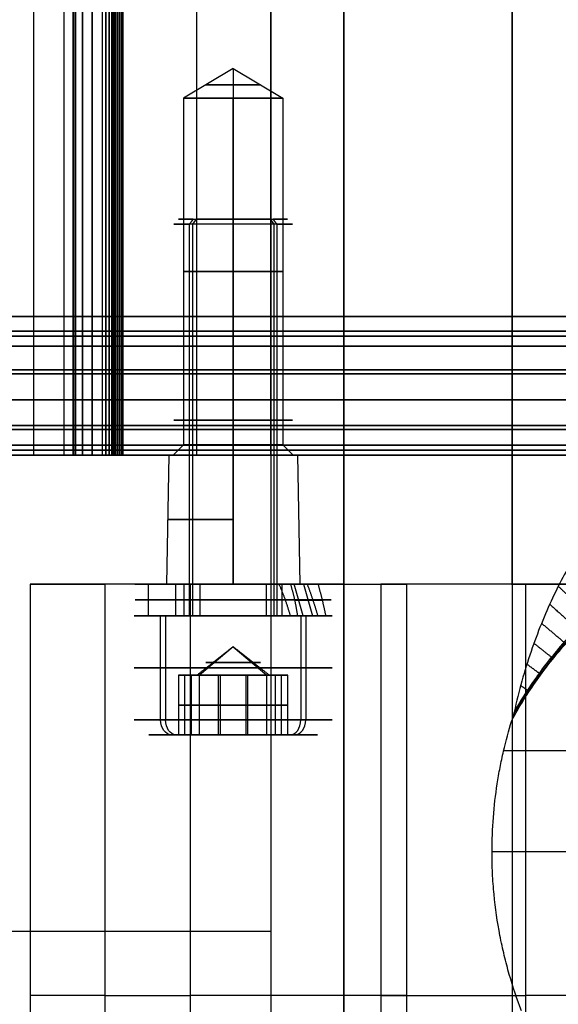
# Model space of a CAD drawing. Header units: millimetres. Extents: x -66 to 114, y 79 to 395.
# Tile 102 of 211: x 26 to 53, y 137 to 187. Entities that reach past the tile are written whole.
import ezdxf

# ---------------------------------------------------------------- set-up
doc = ezdxf.new("R2010")
doc.units = ezdxf.units.MM
doc.layers.add('Layer 01', color=7, linetype='Continuous', true_color=0x000000)

# ---------------------------------------------------------------- blocks, each defined once
blk = doc.blocks.new('Block 01')
at = {"layer": 'Layer 01'}
for p, q in [((28.875, 317.473, 63.622), (28.875, 164.973, 63.622)), ((28.875, 164.973, -63.712), (28.875, 317.473, -63.712)), ((29.845, 317.473, 63.053), (29.845, 164.973, 63.053)), ((42.531, 116.973, 59.447), (42.531, 317.473, 59.447)), ((42.531, 116.973, 55.193), (42.531, 317.473, 55.193)), ((42.531, 158.473, -51.039), (42.531, 317.473, -51.039)), ((42.531, 158.473, -55.293), (42.531, 317.473, -55.293)), ((36.95, 184.475, -57.103), (34.45, 182.973, -57.103)), ((36.95, 184.475, -57.103), (39.45, 182.973, -57.103)), ((34.45, 182.973, -57.103), (34.45, 165.498, -57.103)), ((39.45, 182.973, -57.103), (39.45, 165.498, -57.103)), ((34.45, 165.498, -57.103), (33.925, 164.973, -57.103)), ((39.45, 165.498, -57.103), (39.975, 164.973, -57.103)), ((28.875, 164.973, 63.578), (30.887, 164.973, 63.578)), ((28.875, 164.973, -63.681), (30.888, 164.973, -63.681)), ((29.904, 164.973, 63.05), (29.904, 164.973, 64.052)), ((29.904, 164.973, -64.152), (29.904, 164.973, -63.15)), ((33.7, 164.973, -57.103), (33.587, 158.473, -57.103)), ((33.7, 164.973, -57.103), (33.925, 164.973, -57.103)), ((36.95, 164.973, -53.853), (36.95, 164.973, -54.078)), ((36.95, 164.973, -60.128), (36.95, 164.973, -60.353)), ((39.975, 164.973, -57.103), (40.2, 164.973, -57.103)), ((40.2, 164.973, -57.103), (40.313, 158.473, -57.103)), ((30.476, 158.473, -59.793), (30.476, 116.973, -59.793)), ((31.986, 158.473, -54.377), (34.98, 158.473, -54.377)), ((36.208, 158.473, -63.734), (36.208, 158.473, -60.383)), ((36.208, 158.473, -53.822), (36.208, 158.473, -50.997)), ((38.92, 158.473, -54.377), (42.531, 158.473, -54.377)), ((50.995, 158.473, 36.068), (53.757, 158.473, 36.068)), ((30.476, 137.723, -59.213), (30.476, 137.723, -60.374))]:
    blk.add_line(p, q, dxfattribs=at)
at = {"layer": 'Layer 01', "extrusion": (0, -1, 0)}
for centre, radius, start, end in [((36.95, -57.103, -183.649), 1.375, 90, 270), ((36.95, -57.103, -183.649), 1.375, 270, 90), ((36.95, -57.103, -174.236), 2.5, 90, 270), ((36.95, -57.103, -174.236), 2.5, 270, 90), ((-0.05, -0.05, -170.973), 61, 270, 90), ((-0.05, -0.05, -169.073), 60.2, 270, 300.35507), ((0, 0, -169.073), 60.218, 300.28998, 90), ((-0.05, -0.05, -166.473), 61.3, 270, 90), ((-0.045, 434.868, -164.973), 499.918, 273.26226, 273.60683), ((36.95, -57.103, -161.723), 3.307, 90, 270), ((26.477, -60.34, -158.473), 4, 273.4479, 359.5115), ((38.976, -59.213, -158.473), 8.5, 119.4223, 180), ((-4.524, 17.917, -158.473), 80.051, 299.42233, 308.85636), ((-18.006, -4.515, -158.473), 80.051, 29.42234, 38.7733), ((59.123, 38.985, -158.473), 8.5, 209.4223, 270)]:
    blk.add_arc(centre, radius, start, end, dxfattribs=at)
at = {"layer": 'Layer 01', "extrusion": (3.83678e-18, -1, 0)}
for centre, radius, start, end in [((36.95, -57.103, -182.973), 2.5, 90, 270), ((36.95, -57.103, -165.498), 2.5, 90, 270), ((36.95, -57.103, -164.973), 3.25, 90, 270), ((36.95, -57.103, -164.973), 3.25, 270, 90)]:
    blk.add_arc(centre, radius, start, end, dxfattribs=at)
at = {"layer": 'Layer 01', "extrusion": (-3.83678e-18, 1, 0)}
for centre, radius, start, end in [((-36.95, -57.103, 182.973), 2.5, 90, 270), ((-36.95, -57.103, 165.498), 2.5, 90, 270), ((-36.95, -57.103, 164.973), 3.025, 270, 90), ((-36.95, -57.103, 164.973), 3.025, 90, 270)]:
    blk.add_arc(centre, radius, start, end, dxfattribs=at)
at = {"layer": 'Layer 01', "extrusion": (3.83678e-18, -1, -3.44368e-34)}
blk.add_arc((-0.05, -0.05, -171.973), 61.5, 270, 90, dxfattribs=at)
at = {"layer": 'Layer 01', "extrusion": (-3.83678e-18, 1, 1.90289e-34)}
blk.add_arc((0.05, -0.05, 171.973), 61, 90, 270, dxfattribs=at)
at = {"layer": 'Layer 01', "extrusion": (6.93889e-18, -1, 0)}
for centre in [(-0.05, -0.05, -171.223), (-0.05, -0.05, -167.773)]:
    blk.add_arc(centre, 61.5, 270, 90, dxfattribs=at)
at = {"layer": 'Layer 01', "extrusion": (0, 1, 0)}
for centre, radius, start, end in [((0, 0, 170.973), 60.218, 90, 270), ((0.05, -0.05, 170.473), 61.5, 90, 270), ((0.05, -0.05, 169.073), 61.3, 90, 270), ((0.05, -0.05, 169.073), 60.2, 239.64493, 270), ((0, 0, 167.773), 60.218, 90, 270), ((0.05, -0.05, 166.473), 61.3, 90, 270), ((0, 0, 166.473), 60.218, 90, 239.71002), ((0.05, -0.05, 166.273), 61.5, 90, 270), ((0.05, -0.05, 165.223), 61.5, 90, 270), ((0.05, -0.05, 164.973), 61.5, 90, 270), ((0.066, -435.317, 164.973), 500.267, 93.26237, 93.60676), ((0.05, 434.95, 158.473), 500, 265.53884, 266.93125), ((-36.95, -57.103, 158.473), 3.363, 270, 90), ((-36.95, -57.103, 158.473), 3.363, 90, 270), ((-38.531, -59.547, 158.473), 4, 180, 265.5388), ((-51.031, -51.039, 158.473), 8.5, 360, 51.1436), ((-51.031, 50.939, 158.473), 8.5, 270, 321.2267), ((0, 0, 150.067), 60.218, 181.42612, 212.84304), ((0.05, -435.05, 140.973), 500, 90, 94.46115), ((-26.477, -60.34, 137.723), 4, 180.4885, 266.5521), ((-38.976, -59.213, 137.723), 8.5, 0, 60.5777), ((4.524, 17.917, 137.723), 80.051, 231.14364, 240.57767), ((18.006, -4.515, 137.723), 80.051, 141.2267, 150.57766), ((-59.123, 38.985, 137.723), 8.5, 270, 330.5777)]:
    blk.add_arc(centre, radius, start, end, dxfattribs=at)
at = {"layer": 'Layer 01', "extrusion": (3.83678e-18, -1, -5.88737e-35)}
blk.add_arc((-0.05, -0.05, -169.273), 61.5, 270, 90, dxfattribs=at)
at = {"layer": 'Layer 01', "extrusion": (1.16489e-31, -1, 1.16489e-31)}
blk.add_arc((-0.05, -0.05, -166.473), 60.2, 149.64493, 300.35507, dxfattribs=at)
at = {"layer": 'Layer 01', "extrusion": (3.83678e-18, -1, 4.20557e-34)}
blk.add_arc((-0.05, -0.05, -165.473), 61.5, 270, 90, dxfattribs=at)
at = {"layer": 'Layer 01', "extrusion": (-3.83678e-18, 1, 6.67938e-34)}
blk.add_arc((0.05, -0.05, 164.973), 62, 90, 270, dxfattribs=at)
at = {"layer": 'Layer 01', "extrusion": (-1.69197e-17, 1, -3.13434e-16)}
blk.add_arc((0.05, -435.05, 164.973), 500, 92.91756, 93.26229, dxfattribs=at)
at = {"layer": 'Layer 01', "extrusion": (-1.0155e-16, 1, -9.59268e-17)}
blk.add_arc((-28.375, 63.641, 164.973), 0.5, 93.2623, 180, dxfattribs=at)
at = {"layer": 'Layer 01', "extrusion": (-3.18464e-20, 1, 3.00829e-20)}
blk.add_arc((-28.375, -63.741, 164.973), 0.5, 180, 266.7377, dxfattribs=at)
at = {"layer": 'Layer 01', "extrusion": (1.01754e-16, 1, -9.59268e-17)}
blk.add_arc((-29.375, -63.683, 164.973), 0.5, 0, 86.6228, dxfattribs=at)
at = {"layer": 'Layer 01', "extrusion": (-5.80069e-16, 1, 9.66497e-15)}
blk.add_arc((0.05, 434.95, 164.973), 499, 266.5079, 266.62282, dxfattribs=at)
at = {"layer": 'Layer 01', "extrusion": (-1.05684e-20, 1, 1.11385e-20)}
blk.add_arc((-31.374, 63.461, 164.973), 0.5, 3.0091, 90, dxfattribs=at)
at = {"layer": 'Layer 01', "extrusion": (-2.19681e-18, 1, -6.9771e-17)}
blk.add_arc((-31.374, 63.461, 164.973), 0.5, 90, 93.6068, dxfattribs=at)
at = {"layer": 'Layer 01', "extrusion": (-1.83122e-17, 1, -2.59662e-16)}
blk.add_arc((0.05, -435.05, 164.973), 500, 93.60684, 94.46115, dxfattribs=at)
at = {"layer": 'Layer 01'}
for points, degree in [([(26.902, 164.973, 64.223), (26.902, 241.223, 64.223), (26.902, 317.473, 64.223)], 2), ([(28.403, 317.473, -64.24), (28.403, 241.223, -64.24), (28.403, 164.973, -64.24)], 2), ([(28.403, 317.473, 64.14), (28.403, 241.223, 64.14), (28.403, 164.973, 64.14)], 2), ([(28.875, 164.973, 63.641), (28.875, 241.223, 63.641), (28.875, 317.473, 63.641)], 2), ([(28.875, 317.473, 63.603), (28.875, 241.223, 63.603), (28.875, 164.973, 63.603)], 2), ([(28.875, 317.473, -63.683), (28.875, 241.223, -63.683), (28.875, 164.973, -63.683)], 2), ([(28.875, 317.473, -63.741), (28.875, 241.223, -63.741), (28.875, 164.973, -63.741)], 2), ([(28.927, 164.973, 63.365), (28.927, 241.223, 63.365), (28.927, 317.473, 63.365)], 2), ([(29.013, 164.973, 63.241), (29.013, 241.223, 63.241), (29.013, 317.473, 63.241)], 2), ([(29.346, 317.473, 63.083), (29.346, 241.223, 63.083), (29.346, 164.973, 63.083)], 2), ([(29.346, 164.973, -63.183), (29.346, 241.223, -63.183), (29.346, 317.473, -63.183)], 2), ([(29.845, 164.973, -63.154), (29.845, 241.223, -63.154), (29.845, 317.473, -63.154)], 2), ([(30.345, 317.473, 63.023), (30.345, 241.223, 63.023), (30.345, 164.973, 63.023)], 2), ([(30.345, 317.473, -63.123), (30.345, 241.223, -63.123), (30.345, 164.973, -63.123)], 2), ([(30.527, 164.973, -63.146), (30.527, 241.223, -63.146), (30.527, 317.473, -63.146)], 2), ([(30.538, 164.973, 63.05), (30.538, 241.223, 63.05), (30.538, 317.473, 63.05)], 2), ([(30.703, 164.973, -63.245), (30.703, 241.223, -63.245), (30.703, 317.473, -63.245)], 2), ([(30.707, 164.973, 63.149), (30.707, 241.223, 63.149), (30.707, 317.473, 63.149)], 2), ([(30.825, 164.973, 63.304), (30.825, 241.223, 63.304), (30.825, 317.473, 63.304)], 2), ([(30.826, 164.973, -63.407), (30.826, 241.223, -63.407), (30.826, 317.473, -63.407)], 2), ([(30.874, 317.473, 63.487), (30.874, 241.223, 63.487), (30.874, 164.973, 63.487)], 2), ([(30.874, 317.473, -63.592), (30.874, 241.223, -63.592), (30.874, 164.973, -63.592)], 2), ([(30.881, 164.973, -63.651), (30.881, 241.223, -63.651), (30.881, 317.473, -63.651)], 2), ([(30.894, 164.973, -63.703), (30.894, 241.223, -63.703), (30.894, 317.473, -63.703)], 2), ([(30.909, 164.973, -63.746), (30.909, 241.223, -63.746), (30.909, 317.473, -63.746)], 2), ([(30.924, 164.973, -63.78), (30.924, 241.223, -63.78), (30.924, 317.473, -63.78)], 2), ([(30.979, 164.973, -63.869), (30.979, 241.223, -63.869), (30.979, 317.473, -63.869)], 2), ([(31.042, 164.973, -63.936), (31.042, 241.223, -63.936), (31.042, 317.473, -63.936)], 2), ([(31.126, 164.973, -63.995), (31.126, 241.223, -63.995), (31.126, 317.473, -63.995)], 2), ([(31.211, 164.973, -64.034), (31.211, 241.223, -64.034), (31.211, 317.473, -64.034)], 2), ([(31.308, 164.973, -64.056), (31.308, 241.223, -64.056), (31.308, 317.473, -64.056)], 2), ([(31.374, 164.973, 63.961), (31.374, 241.223, 63.961), (31.374, 317.473, 63.961)], 2), ([(31.405, 164.973, 63.96), (31.405, 241.223, 63.96), (31.405, 317.473, 63.96)], 2), ([(31.405, 164.973, -64.06), (31.405, 241.223, -64.06), (31.405, 317.473, -64.06)], 2), ([(35.124, 164.973, 63.711), (35.124, 241.223, 63.711), (35.124, 317.473, 63.711)], 2), ([(38.842, 317.473, -63.535), (38.842, 237.973, -63.535), (38.842, 158.473, -63.535)], 2), ([(38.842, 164.973, 63.435), (38.842, 241.223, 63.435), (38.842, 317.473, 63.435)], 2), ([(42.531, 116.973, 59.447), (42.531, 217.223, 59.447), (42.531, 317.473, 59.447)], 2), ([(42.531, 317.473, 50.939), (42.531, 217.223, 50.939), (42.531, 116.973, 50.939)], 2), ([(42.531, 317.473, -51.039), (42.531, 237.973, -51.039), (42.531, 158.473, -51.039)], 2), ([(42.531, 317.473, -59.547), (42.531, 237.973, -59.547), (42.531, 158.473, -59.547)], 2), ([(51.031, 158.473, 42.439), (51.031, 237.973, 42.439), (51.031, 317.473, 42.439)], 2), ([(51.031, 317.473, -42.539), (51.031, 217.223, -42.539), (51.031, 116.973, -42.539)], 2), ([(36.95, 184.475, -57.103), (36.95, 183.724, -55.853), (36.95, 182.973, -54.603)], 2), ([(36.95, 184.475, -57.103), (36.95, 183.724, -58.353), (36.95, 182.973, -59.603)], 2), ([(36.95, 165.498, -54.603), (36.95, 174.236, -54.603), (36.95, 182.973, -54.603)], 2), ([(36.95, 182.973, -59.603), (36.95, 174.236, -59.603), (36.95, 165.498, -59.603)], 2), ([(36.95, 164.973, -54.078), (36.95, 165.236, -54.34), (36.95, 165.498, -54.603)], 2), ([(36.95, 165.498, -59.603), (36.95, 165.236, -59.865), (36.95, 164.973, -60.128)], 2), ([(28.875, 164.973, 63.603), (28.875, 164.973, 63.622), (28.875, 164.973, 63.641)], 2), ([(28.875, 164.973, -63.741), (28.875, 164.973, -63.712), (28.875, 164.973, -63.683)], 2), ([(30.345, 164.973, 63.023), (29.845, 164.973, 63.053), (29.346, 164.973, 63.083)], 2), ([(36.95, 158.473, -53.739), (36.95, 161.723, -53.796), (36.95, 164.973, -53.853)], 2), ([(36.95, 164.973, -60.353), (36.95, 161.723, -60.409), (36.95, 158.473, -60.466)], 2), ([(38.842, 164.973, 63.435), (38.842, 140.973, 63.435), (38.842, 116.973, 63.435)], 2), ([(26.717, 158.473, -64.333), (26.717, 137.723, -64.333), (26.717, 116.973, -64.333)], 2), ([(30.476, 158.473, -59.213), (30.476, 137.723, -59.213), (30.476, 116.973, -59.213)], 2), ([(30.476, 158.473, -59.213), (30.476, 158.473, -59.793), (30.476, 158.473, -60.374)], 2), ([(30.476, 158.473, -60.374), (30.476, 137.723, -60.374), (30.476, 116.973, -60.374)], 2), ([(34.801, 116.973, -51.809), (34.801, 137.723, -51.809), (34.801, 158.473, -51.809)], 2), ([(42.531, 158.473, -59.547), (42.531, 158.473, -55.293), (42.531, 158.473, -51.039)], 2), ([(44.404, 158.473, 45.616), (44.404, 137.723, 45.616), (44.404, 116.973, 45.616)], 2), ([(45.698, 158.473, -44.42), (45.698, 137.723, -44.42), (45.698, 116.973, -44.42)], 2), ([(60.95, 158.473, 42.439), (55.99, 158.473, 42.439), (51.031, 158.473, 42.439)], 2), ([(51.72, 116.973, 34.81), (51.72, 137.723, 34.81), (51.72, 158.473, 34.81)], 2), ([(53.346, 158.362, -27.935), (54.14, 157.626, -27.83), (54.933, 156.89, -27.725)], 2), ([(52.915, 157.457, -28.743), (53.599, 156.85, -28.625), (54.282, 156.243, -28.506)], 2), ([(52.505, 156.499, -29.485), (53.071, 156.021, -29.364), (53.637, 155.543, -29.243)], 2), ([(52.121, 155.489, -30.16), (52.562, 155.139, -30.048), (53.003, 154.788, -29.937)], 2), ([(51.767, 154.436, -30.763), (52.076, 154.208, -30.673), (52.385, 153.98, -30.584)], 2), ([(51.452, 153.36, -31.287), (51.624, 153.243, -31.231), (51.797, 153.126, -31.175)], 2), ([(51.121, 152.012, -31.826), (51.088, 151.864, -31.878), (51.046, 151.725, -31.945), (51.004, 151.587, -32.013)], 3), ([(51.178, 152.267, -31.733), (51.211, 152.247, -31.722), (51.243, 152.227, -31.71)], 2), ([(66.95, 144.973, -33.55), (58.478, 144.973, -33.55), (50.006, 144.973, -33.55)], 2)]:
    blk.add_open_spline(points, degree=degree, dxfattribs=at)
for points, knots in [([(0, 169.071, -60.218), (1.331, 169.071, -60.218), (2.673, 169.071, -60.173), (5.331, 169.071, -59.996), (6.651, 169.072, -59.864), (10.584, 169.072, -59.34), (13.171, 169.072, -58.819), (16.999, 169.073, -57.784), (18.267, 169.073, -57.396), (20.154, 169.073, -56.749), (20.781, 169.073, -56.523), (22.03, 169.073, -56.047), (22.652, 169.073, -55.799), (25.726, 169.073, -54.511), (28.094, 169.073, -53.328), (30.373, 169.073, -51.997)], [-31.848672, -31.848672, -31.848672, -31.848672, -27.867588, -27.867588, -23.886504, -23.886504, -15.924336, -15.924336, -11.943252, -11.943252, -9.95271, -9.95271, -7.962168, -7.962168, 0, 0, 0, 0]), ([(30.373, 166.473, -51.997), (29.232, 166.473, -52.664), (28.067, 166.473, -53.294), (26.283, 166.473, -54.184), (25.682, 166.473, -54.471), (24.468, 166.473, -55.027), (23.854, 166.473, -55.296), (20.78, 166.474, -56.582), (18.277, 166.474, -57.438), (13.184, 166.474, -58.816), (10.595, 166.475, -59.338), (7.304, 166.475, -59.777), (6.643, 166.475, -59.854), (5.316, 166.475, -59.987), (4.649, 166.475, -60.042), (2.651, 166.476, -60.174), (1.324, 166.476, -60.218), (0, 166.476, -60.218)], [-31.848132, -31.848132, -31.848132, -31.848132, -27.867115, -27.867115, -25.876607, -25.876607, -23.886099, -23.886099, -15.924066, -15.924066, -7.962033, -7.962033, -5.971525, -5.971525, -3.981016, -3.981016, 0, 0, 0, 0]), ([(29.346, 164.973, 63.083), (29.215, 164.973, 63.091), (29.105, 164.973, 63.142), (28.99, 164.973, 63.266), (28.96, 164.973, 63.305), (28.937, 164.973, 63.345), (28.923, 164.973, 63.372), (28.917, 164.973, 63.385), (28.887, 164.973, 63.461), (28.875, 164.973, 63.529), (28.875, 164.973, 63.603)], [0, 0, 0, 0, 0.3932517, 0.3932517, 0.4915646, 0.5407211, 0.5407211, 0.5898776, 0.5898776, 0.7865034, 0.7865034, 0.7865034, 0.7865034]), ([(30.874, 164.973, 63.487), (30.872, 164.973, 63.454), (30.867, 164.973, 63.423), (30.847, 164.973, 63.354), (30.833, 164.973, 63.32), (30.788, 164.973, 63.233), (30.749, 164.973, 63.184), (30.6, 164.973, 63.058), (30.476, 164.973, 63.015), (30.345, 164.973, 63.023)], [0, 0, 0, 0, 0.0989274, 0.0989274, 0.1978548, 0.1978548, 0.3957096, 0.3957096, 0.7914192, 0.7914192, 0.7914192, 0.7914192]), ([(30.345, 164.973, -63.123), (30.376, 164.973, -63.122), (30.423, 164.973, -63.123), (30.468, 164.973, -63.131), (30.498, 164.973, -63.137), (30.511, 164.973, -63.141), (30.561, 164.973, -63.157), (30.592, 164.973, -63.171), (30.65, 164.973, -63.204), (30.676, 164.973, -63.221), (30.729, 164.973, -63.268), (30.753, 164.973, -63.293), (30.794, 164.973, -63.347), (30.812, 164.973, -63.377), (30.854, 164.973, -63.466), (30.87, 164.973, -63.528), (30.874, 164.973, -63.592)], [0, 0, 0, 0, 0.0983893, 0.1475839, 0.1475839, 0.1967786, 0.1967786, 0.2951679, 0.2951679, 0.3935572, 0.3935572, 0.4919464, 0.4919464, 0.5903357, 0.5903357, 0.7871143, 0.7871143, 0.7871143, 0.7871143]), ([(30.874, 164.973, -63.592), (30.878, 164.973, -63.631), (30.883, 164.973, -63.664), (30.898, 164.973, -63.719), (30.91, 164.973, -63.752), (30.938, 164.973, -63.81), (30.956, 164.973, -63.838), (30.996, 164.973, -63.891), (31.017, 164.973, -63.913), (31.067, 164.973, -63.958), (31.108, 164.973, -63.986), (31.151, 164.973, -64.009), (31.18, 164.973, -64.022), (31.194, 164.973, -64.028), (31.228, 164.973, -64.039), (31.253, 164.973, -64.047), (31.276, 164.973, -64.052), (31.292, 164.973, -64.054), (31.301, 164.973, -64.056), (31.329, 164.973, -64.059), (31.362, 164.973, -64.06), (31.405, 164.973, -64.06)], [0, 0, 0, 0, 0.0983445, 0.0983445, 0.1966891, 0.1966891, 0.2950336, 0.2950336, 0.3933782, 0.3933782, 0.4917227, 0.540895, 0.540895, 0.5900673, 0.5900673, 0.6392395, 0.6638257, 0.6638257, 0.6884118, 0.6884118, 0.7867563, 0.7867563, 0.7867563, 0.7867563]), ([(60.164, 137.614, -2.553), (60.184, 138.682, -2.087), (60.194, 139.783, -1.723), (60.203, 141.482, -1.326), (60.206, 142.059, -1.218), (60.209, 143.213, -1.055), (60.21, 143.79, -0.999), (60.211, 145.522, -0.908), (60.211, 146.677, -0.948), (60.207, 148.413, -1.162), (60.205, 148.991, -1.26), (60.199, 150.127, -1.504), (60.196, 150.687, -1.652), (60.185, 151.792, -1.996), (60.178, 152.336, -2.193), (60.16, 153.409, -2.639), (60.149, 153.94, -2.889), (60.106, 155.484, -3.71), (60.065, 156.45, -4.349), (59.972, 157.798, -5.45), (59.935, 158.232, -5.843), (59.849, 159.053, -6.668), (59.8, 159.439, -7.099), (59.686, 160.161, -7.998), (59.622, 160.497, -8.465), (59.476, 161.118, -9.438), (59.393, 161.404, -9.946), (59.12, 162.163, -11.495), (58.903, 162.544, -12.565), (58.518, 162.927, -14.22), (58.378, 163.023, -14.785), (58.083, 163.148, -15.904), (57.928, 163.177, -16.46), (57.439, 163.17, -18.117), (57.083, 163.04, -19.211), (56.312, 162.533, -21.364), (55.913, 162.167, -22.384), (55.3, 161.466, -23.84), (55.094, 161.207, -24.313), (54.678, 160.637, -25.235), (54.467, 160.325, -25.685), (53.845, 159.33, -26.978), (53.441, 158.586, -27.765), (52.864, 157.353, -28.841), (52.676, 156.922, -29.183), (52.312, 156.018, -29.83), (52.138, 155.551, -30.132), (51.647, 154.109, -30.97), (51.359, 153.091, -31.443), (51.121, 152.012, -31.826)], [-55.779917, -55.779917, -55.779917, -55.779917, -52.293672, -52.293672, -50.55055, -50.55055, -48.807427, -48.807427, -45.321182, -45.321182, -43.57806, -43.57806, -41.834938, -41.834938, -40.091815, -40.091815, -38.348693, -38.348693, -34.862448, -34.862448, -33.119326, -33.119326, -31.376203, -31.376203, -29.633081, -29.633081, -27.889958, -27.889958, -24.403714, -24.403714, -22.660591, -22.660591, -20.917469, -20.917469, -17.431224, -17.431224, -13.944979, -13.944979, -12.201857, -12.201857, -10.458734, -10.458734, -6.97249, -6.97249, -5.229367, -5.229367, -3.486245, -3.486245, 0, 0, 0, 0]), ([(51.004, 151.587, -32.013), (51.199, 151.953, -31.834), (51.406, 152.309, -31.64), (51.833, 152.995, -31.231), (52.053, 153.324, -31.017), (52.726, 154.276, -30.343), (53.194, 154.863, -29.854), (53.914, 155.681, -29.061), (54.157, 155.943, -28.787), (54.647, 156.448, -28.218), (54.894, 156.69, -27.924), (55.63, 157.376, -27.021), (56.118, 157.785, -26.388), (57.077, 158.509, -25.058), (57.55, 158.824, -24.361), (58.472, 159.353, -22.891), (58.914, 159.561, -22.132), (59.541, 159.784, -20.958), (59.744, 159.844, -20.56), (60.137, 159.931, -19.752), (60.329, 159.958, -19.34), (60.876, 159.989, -18.098), (61.204, 159.942, -17.265), (61.643, 159.762, -16.008), (61.78, 159.684, -15.588), (62.037, 159.49, -14.747), (62.157, 159.372, -14.322), (62.484, 158.964, -13.069), (62.659, 158.62, -12.26), (62.868, 157.994, -11.089), (62.928, 157.767, -10.706), (63.032, 157.275, -9.955), (63.076, 157.009, -9.586), (63.184, 156.17, -8.527), (63.224, 155.552, -7.877), (63.253, 154.537, -6.986), (63.257, 154.184, -6.702), (63.257, 153.45, -6.166), (63.253, 153.073, -5.917), (63.232, 151.916, -5.223), (63.207, 151.108, -4.832), (63.163, 149.84, -4.354), (63.148, 149.406, -4.213), (63.117, 148.536, -3.972), (63.102, 148.098, -3.872), (63.058, 146.774, -3.631), (63.031, 145.88, -3.55), (63.009, 144.973, -3.55)], [-43.271964, -43.271964, -43.271964, -43.271964, -41.919715, -41.919715, -40.567466, -40.567466, -37.862968, -37.862968, -36.510719, -36.510719, -35.15847, -35.15847, -32.453973, -32.453973, -29.749475, -29.749475, -27.044977, -27.044977, -25.692728, -25.692728, -24.34048, -24.34048, -21.635982, -21.635982, -20.283733, -20.283733, -18.931484, -18.931484, -16.226986, -16.226986, -14.874737, -14.874737, -13.522489, -13.522489, -10.817991, -10.817991, -9.465742, -9.465742, -8.113493, -8.113493, -5.408995, -5.408995, -4.056747, -4.056747, -2.704498, -2.704498, 0, 0, 0, 0]), ([(62.738, 137.601, -5.42), (62.751, 138.064, -5.16), (62.761, 138.54, -4.926), (62.777, 139.514, -4.508), (62.785, 140.014, -4.324), (62.805, 141.524, -3.857), (62.82, 142.552, -3.653), (62.851, 144.124, -3.509), (62.862, 144.657, -3.488), (62.889, 145.714, -3.503), (62.903, 146.238, -3.538), (62.935, 147.279, -3.662), (62.952, 147.795, -3.751), (62.987, 148.819, -3.983), (63.005, 149.329, -4.127), (63.056, 150.835, -4.639), (63.087, 151.787, -5.08), (63.111, 153.141, -5.887), (63.115, 153.581, -6.181), (63.111, 154.431, -6.817), (63.104, 154.836, -7.155), (63.073, 155.606, -7.869), (63.05, 155.971, -8.244), (62.984, 156.662, -9.034), (62.942, 156.988, -9.449), (62.78, 157.9, -10.744), (62.628, 158.404, -11.651), (62.321, 159.013, -13.066), (62.205, 159.192, -13.547), (61.944, 159.499, -14.528), (61.8, 159.626, -15.022), (61.333, 159.929, -16.496), (60.973, 160.027, -17.473), (60.359, 160.036, -18.929), (60.141, 160.015, -19.415), (59.69, 159.928, -20.366), (59.455, 159.863, -20.832), (58.97, 159.692, -21.749), (58.72, 159.585, -22.199), (58.204, 159.334, -23.083), (57.938, 159.187, -23.52), (57.128, 158.697, -24.79), (56.574, 158.301, -25.587), (55.73, 157.612, -26.719), (55.446, 157.366, -27.086), (54.877, 156.841, -27.798), (54.59, 156.561, -28.145), (53.736, 155.677, -29.146), (53.179, 155.033, -29.758), (52.376, 153.974, -30.596), (52.114, 153.606, -30.862), (51.604, 152.836, -31.365), (51.356, 152.431, -31.604), (51.121, 152.012, -31.826)], [0, 0, 0, 0, 1.580775, 1.580775, 3.16155, 3.16155, 6.323101, 6.323101, 7.903876, 7.903876, 9.484651, 9.484651, 11.065426, 11.065426, 12.646201, 12.646201, 15.807752, 15.807752, 17.388527, 17.388527, 18.969302, 18.969302, 20.550077, 20.550077, 22.130852, 22.130852, 25.292403, 25.292403, 26.873178, 26.873178, 28.453953, 28.453953, 31.615504, 31.615504, 33.196279, 33.196279, 34.777054, 34.777054, 36.357829, 36.357829, 37.938604, 37.938604, 41.100155, 41.100155, 42.68093, 42.68093, 44.261705, 44.261705, 47.423255, 47.423255, 49.004031, 49.004031, 50.584806, 50.584806, 50.584806, 50.584806]), ([(50.006, 144.973, -33.55), (50.006, 146.141, -33.55), (50.097, 147.28, -33.416), (50.312, 148.671, -33.09), (50.36, 148.947, -33.017), (50.466, 149.497, -32.855), (50.524, 149.771, -32.765), (50.71, 150.574, -32.477), (50.85, 151.09, -32.257), (51.004, 151.587, -32.013)], [0, 0, 0, 0, 3.477879, 3.477879, 4.347348, 4.347348, 5.216818, 5.216818, 6.955758, 6.955758, 6.955758, 6.955758]), ([(51.488, 136.958, -31.229), (51.265, 137.539, -31.596), (51.061, 138.145, -31.924), (50.788, 139.093, -32.354), (50.703, 139.415, -32.487), (50.546, 140.073, -32.731), (50.473, 140.411, -32.844), (50.277, 141.432, -33.143), (50.177, 142.124, -33.294), (50.075, 143.179, -33.447), (50.049, 143.534, -33.485), (50.015, 144.25, -33.537), (50.006, 144.613, -33.55), (50.006, 144.973, -33.55)], [0, 0, 0, 0, 2.1569, 2.1569, 3.23535, 3.23535, 4.313799, 4.313799, 6.470699, 6.470699, 7.549149, 7.549149, 8.627599, 8.627599, 8.627599, 8.627599])]:
    blk.add_open_spline(points, degree=3, knots=knots, dxfattribs=at)
blk.add_rational_spline([(51.073, 151.822, -31.903), (51.226, 152.1, -31.76), (51.385, 152.371, -31.61), (51.8, 153.044, -31.211), (52.061, 153.434, -30.954), (52.864, 154.553, -30.14), (53.426, 155.233, -29.542), (54.288, 156.166, -28.561), (54.58, 156.464, -28.218), (55.163, 157.024, -27.511), (55.453, 157.286, -27.147), (56.319, 158.024, -26.022), (56.888, 158.449, -25.229), (57.72, 158.982, -23.967), (57.995, 159.144, -23.532), (58.53, 159.425, -22.645), (58.789, 159.546, -22.194), (59.293, 159.746, -21.275), (59.537, 159.825, -20.808), (60.006, 159.939, -19.855), (60.234, 159.974, -19.367), (60.879, 160.007, -17.895), (61.257, 159.933, -16.908), (61.75, 159.669, -15.42), (61.902, 159.554, -14.923), (62.181, 159.27, -13.926), (62.305, 159.101, -13.433), (62.636, 158.52, -11.988), (62.8, 158.034, -11.063), (62.949, 157.293, -9.959), (62.976, 157.137, -9.741), (63.024, 156.817, -9.314), (63.045, 156.651, -9.106), (63.1, 156.139, -8.496), (63.127, 155.778, -8.108), (63.163, 155.013, -7.371), (63.174, 154.611, -7.023), (63.181, 153.764, -6.365), (63.179, 153.322, -6.058), (63.158, 151.963, -5.218), (63.127, 151.005, -4.758), (63.075, 149.489, -4.22), (63.057, 148.972, -4.068), (63.021, 147.936, -3.821), (63.004, 147.414, -3.726), (62.971, 146.36, -3.59), (62.956, 145.83, -3.55), (62.928, 144.759, -3.528), (62.916, 144.219, -3.545), (62.885, 142.624, -3.682), (62.87, 141.581, -3.885), (62.849, 140.05, -4.355), (62.842, 139.542, -4.542), (62.825, 138.56, -4.963), (62.815, 138.083, -5.199), (62.803, 137.621, -5.458)], [0.983575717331, 0.983242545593, 0.982893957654, 0.981978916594, 0.981397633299, 0.979589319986, 0.978300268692, 0.976275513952, 0.975582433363, 0.974188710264, 0.973487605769, 0.971385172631, 0.969979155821, 0.96792056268, 0.967240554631, 0.965921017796, 0.965283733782, 0.96406333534, 0.963481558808, 0.962381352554, 0.961864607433, 0.960447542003, 0.959692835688, 0.958879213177, 0.958660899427, 0.958331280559, 0.958224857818, 0.958065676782, 0.958171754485, 0.958507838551, 0.95858537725, 0.958756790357, 0.958850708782, 0.959152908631, 0.95938176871, 0.959874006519, 0.960137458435, 0.960679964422, 0.960957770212, 0.961768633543, 0.962284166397, 0.962934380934, 0.963129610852, 0.963461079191, 0.963598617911, 0.963811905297, 0.963887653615, 0.963973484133, 0.963983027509, 0.963913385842, 0.963737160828, 0.963315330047, 0.963147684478, 0.962778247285, 0.962576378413, 0.962364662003], degree=3, knots=[0.569525, 0.569525, 0.569525, 0.569525, 1.605088, 1.605088, 3.210175, 3.210175, 6.42035, 6.42035, 8.025438, 8.025438, 9.630525, 9.630525, 12.8407, 12.8407, 14.445788, 14.445788, 16.050875, 16.050875, 17.655963, 17.655963, 19.261051, 19.261051, 22.471226, 22.471226, 24.076313, 24.076313, 25.681401, 25.681401, 28.891576, 28.891576, 29.69412, 29.69412, 30.496663, 30.496663, 32.101751, 32.101751, 33.706838, 33.706838, 35.311926, 35.311926, 38.522101, 38.522101, 40.127189, 40.127189, 41.732276, 41.732276, 43.337364, 43.337364, 44.942451, 44.942451, 48.152626, 48.152626, 49.757714, 49.757714, 51.362801, 51.362801, 51.362801, 51.362801], dxfattribs=at)
for points, weights in [([(52.376, 153.78, -30.693), (52.326, 153.803, -30.676), (52.284, 153.84, -30.686)], [0.999996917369, 0.96158695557, 1.00000861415]), ([(51.594, 152.61, -31.46), (51.546, 152.632, -31.447), (51.505, 152.665, -31.46)], [0.999999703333, 0.965077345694, 0.999986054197])]:
    blk.add_rational_spline(points, weights, degree=2, dxfattribs=at)

msp = doc.modelspace()

# ---------------------------------------------------------------- linework, layer by layer
at = {"layer": 'Layer 01'}
for p, q in [((35.077, 176.873, -59.116), (34.906, 176.623, -59.299)), ((34.937, 176.873, -55.229), (38.963, 176.873, -58.976)), ((38.823, 176.873, -55.089), (35.077, 176.873, -59.116)), ((38.823, 176.873, -55.089), (38.994, 176.623, -54.906)), ((34.906, 176.623, -59.299), (34.906, 156.873, -59.299)), ((38.994, 176.623, -54.906), (38.994, 156.873, -54.906)), ((32.673, 156.873, -59.574), (32.673, 158.473, -59.574)), ((32.768, 158.473, -59.732), (34.155, 158.473, -58.931)), ((34.058, 156.873, -58.774), (34.058, 158.473, -58.774)), ((35.188, 158.473, -54.265), (34.387, 158.473, -52.88)), ((34.478, 156.873, -52.825), (34.478, 158.473, -52.825)), ((39.329, 158.473, -61.432), (38.528, 158.473, -60.046)), ((39.93, 158.473, -55.594), (41.317, 158.473, -54.793)), ((40.483, 156.873, -55.061), (40.021, 158.473, -54.261)), ((40.492, 158.473, -55.056), (40.954, 156.873, -55.856)), ((39.582, 157.677, -55.046), (40.976, 157.677, -54.24)), ((40.046, 157.669, -55.85), (41.441, 157.669, -55.044)), ((32.583, 156.873, -59.413), (33.97, 156.873, -58.611)), ((33.29, 156.873, -53.696), (34.754, 156.873, -55.059)), ((33.544, 156.873, -60.763), (33.544, 151.623, -60.763)), ((34.906, 156.873, -59.299), (33.544, 156.873, -60.763)), ((35.01, 156.873, -54.384), (34.207, 156.873, -52.994)), ((39.14, 156.873, -61.531), (38.337, 156.873, -60.141)), ((40.356, 156.873, -53.442), (38.994, 156.873, -54.906)), ((39.146, 156.873, -59.146), (40.61, 156.873, -60.509)), ((39.745, 156.873, -55.274), (41.132, 156.873, -54.473)), ((40.356, 156.873, -53.442), (40.356, 151.623, -53.442)), ((36.95, 155.317, -57.103), (35.247, 153.873, -58.933)), ((36.95, 155.317, -57.103), (38.653, 153.873, -55.272)), ((34.323, 153.873, -57.37), (34.485, 153.873, -57.521)), ((34.577, 153.873, -57.89), (34.368, 153.873, -58.115)), ((34.514, 153.873, -56.543), (34.514, 153.873, -56.543)), ((34.514, 150.873, -56.543), (34.514, 153.873, -56.543)), ((34.837, 153.873, -55.136), (35.12, 153.873, -55.399)), ((35.247, 150.873, -58.933), (35.247, 153.873, -58.933)), ((36.364, 153.873, -59.533), (36.145, 153.873, -59.768)), ((36.217, 150.873, -54.713), (36.217, 153.873, -54.713)), ((36.635, 153.873, -59.583), (36.822, 153.873, -59.757)), ((37.078, 153.873, -54.448), (37.265, 153.873, -54.622)), ((37.755, 153.873, -54.437), (37.536, 153.873, -54.672)), ((37.683, 150.873, -59.493), (37.683, 153.873, -59.493)), ((38.653, 150.873, -55.272), (38.653, 153.873, -55.272)), ((38.78, 153.873, -58.806), (39.063, 153.873, -59.069)), ((39.532, 153.873, -56.091), (39.323, 153.873, -56.316)), ((39.386, 150.873, -57.663), (39.386, 153.873, -57.663)), ((39.415, 153.873, -56.685), (39.577, 153.873, -56.835)), ((34.19, 152.373, -57.949), (36.303, 152.373, -59.916)), ((34.837, 152.373, -55.136), (34.19, 152.373, -57.949)), ((37.597, 152.373, -54.289), (34.837, 152.373, -55.136)), ((36.303, 152.373, -59.916), (39.063, 152.373, -59.069)), ((39.71, 152.373, -56.256), (37.597, 152.373, -54.289)), ((39.063, 152.373, -59.069), (39.71, 152.373, -56.256)), ((33.839, 150.873, -54.207), (34.837, 150.873, -55.136)), ((35.247, 150.873, -58.933), (34.055, 150.873, -60.214)), ((39.845, 150.873, -53.991), (38.653, 150.873, -55.272)), ((39.063, 150.873, -59.069), (40.061, 150.873, -59.998))]:
    msp.add_line(p, q, dxfattribs=at)
at = {"layer": 'Layer 01', "extrusion": (4.11737e-15, -1, -3.16105e-15)}
msp.add_arc((36.95, -57.103, -176.873), 2.75, 137.0582, 317.0582, dxfattribs=at)
at = {"layer": 'Layer 01', "extrusion": (-4.11737e-15, 1, 3.16105e-15)}
msp.add_arc((-36.95, -57.103, 176.873), 2.75, 42.9418, 222.9418, dxfattribs=at)
at = {"layer": 'Layer 01', "extrusion": (-3.34461e-16, 1, -3.59396e-16)}
for centre, radius, start, end in [((-36.95, -57.103, 176.623), 3, 222.9418, 42.9418), ((-36.95, -57.103, 151.623), 5, 222.9418, 42.9418), ((-36.95, -57.103, 151.623), 5, 42.9418, 222.9418), ((-36.95, -57.103, 150.873), 4.25, 222.9418, 42.9418), ((-36.95, -57.103, 150.873), 4.25, 42.9418, 222.9418)]:
    msp.add_arc(centre, radius, start, end, dxfattribs=at)
at = {"layer": 'Layer 01', "extrusion": (3.34461e-16, -1, 3.59396e-16)}
msp.add_arc((36.95, -57.103, -176.623), 3, 317.0582, 137.0582, dxfattribs=at)
at = {"layer": 'Layer 01', "extrusion": (0, -1, 0)}
for centre, radius, start, end in [((36.95, -57.103, -166.748), 3, 137.0582, 317.0582), ((36.95, -57.103, -166.748), 3, 317.0582, 137.0582), ((36.95, -57.103, -154.523), 1.375, 137.0582, 317.0582), ((36.95, -57.103, -154.523), 1.375, 317.0582, 137.0582), ((36.95, -57.103, -154.248), 5, 137.0582, 317.0582), ((36.95, -57.103, -154.248), 5, 317.0582, 137.0582)]:
    msp.add_arc(centre, radius, start, end, dxfattribs=at)
at = {"layer": 'Layer 01', "extrusion": (2.01081e-16, -1, 1.1619e-16)}
for radius in [4.94, 3.34]:
    msp.add_arc((36.95, -57.103, -158.473), radius, 120.0204, 300.0204, dxfattribs=at)
at = {"layer": 'Layer 01', "extrusion": (-1.13484e-17, -1, -6.71611e-17)}
msp.add_arc((36.95, -57.103, -158.473), 4.94, 40.798, 120.0204, dxfattribs=at)
at = {"layer": 'Layer 01', "extrusion": (4.67353e-17, -1, 3.83304e-16)}
msp.add_arc((36.95, -57.103, -158.473), 3.34, 46.0763, 120.0204, dxfattribs=at)
at = {"layer": 'Layer 01', "extrusion": (-7.85921e-16, -1, 2.10286e-16)}
msp.add_arc((36.95, -57.103, -158.473), 3.34, 300.0204, 30.0204, dxfattribs=at)
at = {"layer": 'Layer 01', "extrusion": (-2.87817e-16, -1, 4.98103e-16)}
msp.add_arc((36.95, -57.103, -158.473), 4.94, 300.0204, 30.0204, dxfattribs=at)
at = {"layer": 'Layer 01', "extrusion": (0, 1, 0)}
for centre, radius, start, end in [((-36.95, -57.103, 157.673), 4.94, 239.9796, 59.9796), ((-36.95, -57.103, 157.673), 3.34, 239.9796, 59.9796), ((-36.95, -57.103, 157.673), 4.94, 59.9796, 144.6147), ((-36.95, -57.103, 157.673), 3.34, 59.9796, 142.0308), ((-36.95, -57.103, 157.673), 3.34, 157.9283, 239.9796), ((-36.95, -57.103, 157.673), 4.94, 155.3444, 239.9796), ((-36.95, -57.103, 150.873), 4.25, 132.9418, 222.9418)]:
    msp.add_arc(centre, radius, start, end, dxfattribs=at)
at = {"layer": 'Layer 01', "extrusion": (1.23815e-15, 1, -2.60696e-15)}
msp.add_arc((-36.95, -57.103, 156.873), 4.94, 239.9796, 59.9796, dxfattribs=at)
at = {"layer": 'Layer 01', "extrusion": (2.41506e-15, -1, -1.57685e-15)}
msp.add_arc((36.95, -57.103, -156.873), 5, 137.0582, 317.0582, dxfattribs=at)
at = {"layer": 'Layer 01', "extrusion": (-2.41506e-15, 1, 1.57685e-15)}
msp.add_arc((-36.95, -57.103, 156.873), 5, 42.9418, 222.9418, dxfattribs=at)
at = {"layer": 'Layer 01', "extrusion": (1.92761e-15, 1, -3.80015e-15)}
msp.add_arc((-36.95, -57.103, 156.873), 3.34, 239.9796, 59.9796, dxfattribs=at)
at = {"layer": 'Layer 01', "extrusion": (3.1332e-15, 1, -3.58647e-15)}
msp.add_arc((-36.95, -57.103, 156.873), 3, 222.9418, 42.9418, dxfattribs=at)
at = {"layer": 'Layer 01', "extrusion": (-4.98155e-15, 1, -2.87847e-15)}
msp.add_arc((-36.95, -57.103, 156.873), 4.94, 59.9796, 149.9796, dxfattribs=at)
at = {"layer": 'Layer 01', "extrusion": (-3.1332e-15, -1, 3.58647e-15)}
msp.add_arc((36.95, -57.103, -156.873), 3, 317.0582, 137.0582, dxfattribs=at)
at = {"layer": 'Layer 01', "extrusion": (-7.36792e-15, 1, -4.25738e-15)}
msp.add_arc((-36.95, -57.103, 156.873), 3.34, 59.9796, 149.9796, dxfattribs=at)
at = {"layer": 'Layer 01', "extrusion": (1.13429e-14, -1, 2.86929e-15)}
msp.add_arc((36.95, -57.103, -156.873), 3.34, 300.0204, 13.9645, dxfattribs=at)
at = {"layer": 'Layer 01', "extrusion": (-3.70786e-15, 1, 6.18946e-15)}
msp.add_arc((-36.95, -57.103, 156.873), 4.94, 160.7571, 239.9796, dxfattribs=at)
at = {"layer": 'Layer 01', "extrusion": (1.24746e-15, -1, 3.82771e-16)}
msp.add_arc((36.95, -57.103, -153.873), 2.5, 167.0582, 227.0582, dxfattribs=at)
at = {"layer": 'Layer 01', "extrusion": (-1.45124e-15, -1, 7.69748e-16)}
msp.add_arc((36.95, -57.103, -153.873), 2.5, 137.0582, 167.0582, dxfattribs=at)
at = {"layer": 'Layer 01', "extrusion": (-4.0588e-16, 1, 6.48079e-16)}
msp.add_arc((-36.95, -57.103, 153.873), 2.5, 42.9418, 72.9418, dxfattribs=at)
at = {"layer": 'Layer 01', "extrusion": (2.21627e-17, -1, 9.64439e-17)}
msp.add_arc((36.95, -57.103, -153.873), 2.5, 227.0582, 287.0582, dxfattribs=at)
at = {"layer": 'Layer 01', "extrusion": (3.32726e-16, 1, -3.09641e-16)}
msp.add_arc((-36.95, -57.103, 153.873), 2.5, 72.9418, 132.9418, dxfattribs=at)
at = {"layer": 'Layer 01', "extrusion": (-3.51503e-16, -1, 5.61253e-16)}
msp.add_arc((36.95, -57.103, -153.873), 2.5, 287.0582, 317.0582, dxfattribs=at)
at = {"layer": 'Layer 01', "extrusion": (-1.46119e-16, 1, -6.35857e-16)}
msp.add_arc((-36.95, -57.103, 153.873), 2.5, 132.9418, 192.9418, dxfattribs=at)
at = {"layer": 'Layer 01', "extrusion": (-1.67574e-15, 1, 8.88828e-16)}
msp.add_arc((-36.95, -57.103, 153.873), 2.5, 192.9418, 222.9418, dxfattribs=at)
at = {"layer": 'Layer 01', "extrusion": (-0.681255, 0, -0.732046)}
msp.add_arc((-151.623, -61.701, 16.629), 0.75, 0, 90, dxfattribs=at)
at = {"layer": 'Layer 01', "extrusion": (0.732046, 4.90947e-16, -0.681255)}
msp.add_arc((151.623, -20.879, 65.951), 0.75, 180, 270, dxfattribs=at)
at = {"layer": 'Layer 01', "extrusion": (-0.732046, 4.90947e-16, 0.681255)}
msp.add_arc((-151.623, -12.379, -65.951), 0.75, 0, 90, dxfattribs=at)
at = {"layer": 'Layer 01', "extrusion": (0.681255, 1.33895e-14, 0.732046)}
msp.add_arc((151.623, -70.201, -16.629), 0.75, 180, 270, dxfattribs=at)
at = {"layer": 'Layer 01'}
for points in [[(34.754, 176.623, -55.059), (34.845, 176.748, -55.144), (34.937, 176.873, -55.229)], [(38.963, 176.873, -58.976), (39.055, 176.748, -59.061), (39.146, 176.623, -59.146)], [(34.754, 156.873, -55.059), (34.754, 166.748, -55.059), (34.754, 176.623, -55.059)], [(39.146, 176.623, -59.146), (39.146, 166.748, -59.146), (39.146, 156.873, -59.146)], [(34.478, 156.873, -52.825), (34.478, 157.673, -52.825), (34.478, 158.473, -52.825)], [(35.279, 156.873, -54.211), (35.279, 157.673, -54.211), (35.279, 158.473, -54.211)], [(38.621, 158.473, -59.995), (38.621, 157.673, -59.995), (38.621, 156.873, -59.995)], [(40.69, 158.473, -53.875), (39.978, 158.473, -54.286), (39.267, 158.473, -54.697)], [(39.422, 156.873, -61.38), (39.422, 157.673, -61.38), (39.422, 158.473, -61.38)], [(39.842, 158.473, -55.432), (40.535, 158.473, -55.031), (41.227, 158.473, -54.631)], [(33.29, 151.623, -53.696), (33.29, 154.248, -53.696), (33.29, 156.873, -53.696)], [(41.227, 156.873, -54.631), (40.535, 156.873, -55.031), (39.842, 156.873, -55.432)], [(40.191, 156.873, -56.297), (40.903, 156.873, -55.886), (41.614, 156.873, -55.475)], [(40.61, 156.873, -60.509), (40.61, 154.248, -60.509), (40.61, 151.623, -60.509)], [(36.95, 155.317, -57.103), (36.035, 154.595, -56.251), (35.12, 153.873, -55.399)], [(38.78, 153.873, -58.806), (37.865, 154.595, -57.954), (36.95, 155.317, -57.103)], [(35.247, 153.873, -58.933), (34.719, 153.873, -58.441), (34.19, 153.873, -57.949)], [(34.19, 153.873, -57.949), (34.19, 152.373, -57.949), (34.19, 150.873, -57.949)], [(34.19, 153.873, -57.949), (34.352, 153.873, -57.246), (34.514, 153.873, -56.543)], [(34.514, 153.873, -56.543), (34.675, 153.873, -55.839), (34.837, 153.873, -55.136)], [(34.837, 153.873, -55.136), (34.837, 152.373, -55.136), (34.837, 150.873, -55.136)], [(34.837, 153.873, -55.136), (35.527, 153.873, -54.924), (36.217, 153.873, -54.713)], [(36.303, 153.873, -59.916), (35.775, 153.873, -59.424), (35.247, 153.873, -58.933)], [(36.217, 153.873, -54.713), (36.907, 153.873, -54.501), (37.597, 153.873, -54.289)], [(37.683, 153.873, -59.493), (36.993, 153.873, -59.704), (36.303, 153.873, -59.916)], [(36.303, 153.873, -59.916), (36.303, 152.373, -59.916), (36.303, 150.873, -59.916)], [(37.597, 153.873, -54.289), (38.125, 153.873, -54.781), (38.653, 153.873, -55.272)], [(37.597, 153.873, -54.289), (37.597, 152.373, -54.289), (37.597, 150.873, -54.289)], [(39.063, 153.873, -59.069), (38.373, 153.873, -59.281), (37.683, 153.873, -59.493)], [(38.653, 153.873, -55.272), (39.181, 153.873, -55.764), (39.71, 153.873, -56.256)], [(39.386, 153.873, -57.663), (39.225, 153.873, -58.366), (39.063, 153.873, -59.069)], [(39.063, 153.873, -59.069), (39.063, 152.373, -59.069), (39.063, 150.873, -59.069)], [(39.71, 153.873, -56.256), (39.548, 153.873, -56.959), (39.386, 153.873, -57.663)], [(39.71, 150.873, -56.256), (39.71, 152.373, -56.256), (39.71, 153.873, -56.256)], [(34.19, 150.873, -57.949), (35.247, 150.873, -58.933), (36.303, 150.873, -59.916)], [(34.837, 150.873, -55.136), (34.514, 150.873, -56.543), (34.19, 150.873, -57.949)], [(37.597, 150.873, -54.289), (36.217, 150.873, -54.713), (34.837, 150.873, -55.136)], [(36.303, 150.873, -59.916), (37.683, 150.873, -59.493), (39.063, 150.873, -59.069)], [(39.71, 150.873, -56.256), (38.653, 150.873, -55.272), (37.597, 150.873, -54.289)], [(39.063, 150.873, -59.069), (39.386, 150.873, -57.663), (39.71, 150.873, -56.256)]]:
    msp.add_open_spline(points, degree=2, dxfattribs=at)
for points, weights in [([(39.842, 156.873, -55.432), (39.685, 157.415, -55.161), (39.492, 157.952, -54.914), (39.267, 158.473, -54.697)], [1, 0.993466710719, 0.993466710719, 1]), ([(39.842, 158.473, -55.432), (39.999, 157.931, -55.703), (40.116, 157.394, -55.993), (40.191, 156.873, -56.297)], [1, 0.993466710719, 0.993466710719, 1]), ([(41.227, 156.873, -54.631), (41.072, 157.411, -54.362), (40.892, 157.946, -54.11), (40.69, 158.473, -53.875)], [1, 0.997053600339, 0.997053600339, 1]), ([(41.227, 158.473, -54.631), (41.382, 157.936, -54.9), (41.512, 157.401, -55.182), (41.614, 156.873, -55.475)], [1, 0.997053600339, 0.997053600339, 1])]:
    msp.add_rational_spline(points, weights, degree=3, dxfattribs=at)

# ---------------------------------------------------------------- block references
msp.add_blockref('Block 01', (0, 0), dxfattribs=at)

doc.saveas('drawing.dxf')
